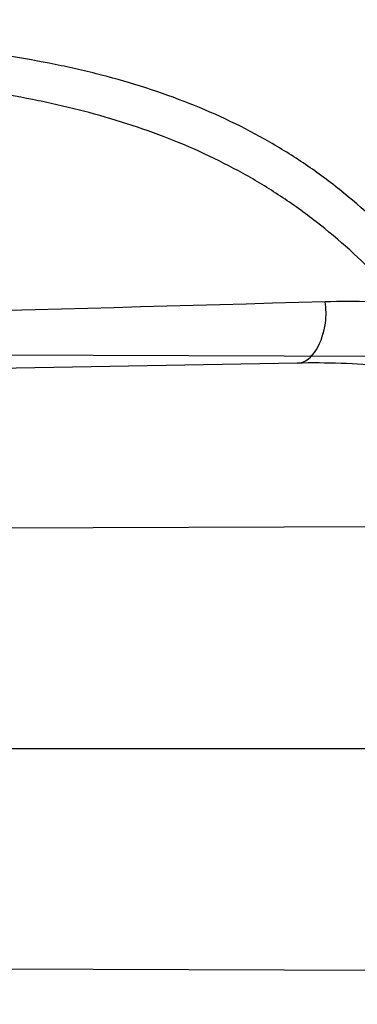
# Model space of a CAD drawing. Header units: millimetres. Extents: x 0 to 297, y 0 to 210.
# Tile 50 of 256: x 145.1691 to 145.1922, y 91.1368 to 91.2041. Entities that reach past the tile are written whole.
import ezdxf

# ---------------------------------------------------------------- set-up
doc = ezdxf.new("R2010")
doc.units = ezdxf.units.MM
doc.header["$LTSCALE"] = 16.335
doc.layers.get('0').update_dxf_attribs({"linetype": 'CONTINUOUS'})
for name, color, linetype in [('01_GLOBAL', 7, 'CONTINUOUS'), ('INTFCLR_1', 7, 'CONTINUOUS'), ('INTFCLR_144815', 7, 'CONTINUOUS')]:
    doc.layers.add(name, color=color, linetype=linetype)

msp = doc.modelspace()

# ---------------------------------------------------------------- linework, layer by layer
at = {"color": 7, "linetype": 'Continuous'}
msp.add_circle((145.8748034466, 92.1344639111), 2.66, dxfattribs=at)
at = {"color": 9, "linetype": 'Continuous'}
msp.add_arc((145.8748034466, 92.1344639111), 2.6259090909, 182.9674534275, 267.0325465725, dxfattribs=at)
at = {"layer": '01_GLOBAL', "color": 7, "linetype": 'Continuous'}
msp.add_circle((145.8748034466, 92.1344639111), 2.695, dxfattribs=at)
at = {"layer": 'INTFCLR_1', "color": 6, "linetype": 'Continuous'}
for p, q in [((145.1516554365, 91.1812487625), (145.2069335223, 91.1810558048)), ((145.2104119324, 91.1694927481), (145.1559196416, 91.1693025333)), ((145.1643311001, 91.1392045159), (145.2176335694, 91.1390184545))]:
    msp.add_line(p, q, dxfattribs=at)
at = {"layer": 'INTFCLR_1', "color": 9, "linetype": 'Continuous'}
for p, q in [((145.1880752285, 91.18063507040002), (144.8840466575, 91.17532823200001)), ((144.8526077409, 91.15426820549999), (145.2232446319, 91.15426820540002))]:
    msp.add_line(p, q, dxfattribs=at)
at = {"layer": 'INTFCLR_1', "color": 6, "linetype": 'Continuous'}
for radius in [0.4224162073, 0.4014439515]:
    msp.add_arc((144.8596077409, 91.07026820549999), radius, 270, 90.00000002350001, dxfattribs=at)
at = {"layer": 'INTFCLR_1', "color": 9, "linetype": 'Continuous'}
msp.add_arc((145.6357687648, 74.6793025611), 16.5115382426, 91.5470291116, 91.74752044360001, dxfattribs=at)
for points, knots in [([(145.235167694, 90.93964664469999), (145.2359987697, 90.94190808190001), (145.2376274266, 90.94647450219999), (145.2407305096, 90.9557351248), (145.2457654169, 90.9723575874), (145.2504341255, 90.9918676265), (145.2535169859, 91.00930456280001), (145.2548129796, 91.01820820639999), (145.2554818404, 91.0233579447), (145.2570256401, 91.03628652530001), (145.2586297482, 91.05837735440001), (145.2583725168, 91.0844406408), (145.2571603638, 91.1013307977), (145.2563978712, 91.1091297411), (145.2558364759, 91.114316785), (145.2541019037, 91.12831663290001), (145.2501634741, 91.1507342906), (145.2444881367, 91.1726209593), (145.2404287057, 91.1856112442), (145.2389019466, 91.1902577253), (145.2365792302, 91.1971022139), (145.2313391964, 91.2114116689), (145.2222901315, 91.2324134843), (145.211984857, 91.2522549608), (145.2048007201, 91.26446751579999), (145.2014430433, 91.2699038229), (145.1992124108, 91.27344744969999), (145.1931796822, 91.28276721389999), (145.1830706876, 91.2970707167), (145.1690288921, 91.3144833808), (145.1571354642, 91.32753546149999), (145.1488272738, 91.335878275), (145.1442335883, 91.34029544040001), (145.1378598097, 91.34625257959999), (145.1289384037, 91.35405272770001), (145.1192814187, 91.3616211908), (145.1131582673, 91.3659752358), (145.1101748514, 91.3679776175), (145.1077179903, 91.36955505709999), (145.1055301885, 91.37087160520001), (145.1036031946, 91.37188262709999), (145.1025200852, 91.37238560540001), (145.1016575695, 91.37269323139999), (145.1010609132, 91.3728325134), (145.1005598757, 91.3727568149), (145.1004622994, 91.3722852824), (145.1007027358, 91.3717640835), (145.1011202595, 91.3710418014), (145.1017948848, 91.3701326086), (145.1026939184, 91.3690240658), (145.1038249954, 91.36772389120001), (145.1051758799, 91.366231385), (145.106740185, 91.36454834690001), (145.1092045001, 91.36193938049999), (145.1127127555, 91.35827210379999), (145.1192604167, 91.3514013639), (145.126411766, 91.34369308), (145.1329263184, 91.3363257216), (145.1369531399, 91.33164093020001), (145.143428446, 91.32395035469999), (145.1533417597, 91.3114874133), (145.1663378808, 91.2933552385), (145.175744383, 91.2785527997), (145.1819029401, 91.2680164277), (145.1860815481, 91.2606058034), (145.1932904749, 91.24707920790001), (145.2029180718, 91.2266527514), (145.209559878, 91.2096225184), (145.212649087, 91.20079273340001)], [0, 0, 0, 0, 0.0103790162, 0.0208837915, 0.0420711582, 0.08518389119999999, 0.1071959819, 0.1183353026, 0.1239410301, 0.1295663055, 0.1744258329, 0.2192337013, 0.2417180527, 0.2473539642, 0.2529903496, 0.2641931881, 0.3081223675, 0.3509244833, 0.3614867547, 0.3667496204, 0.3719934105, 0.3926231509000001, 0.4323812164, 0.470412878, 0.488854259, 0.4934078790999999, 0.4979383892, 0.5068921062, 0.5412323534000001, 0.5733304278, 0.6031976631, 0.6172528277, 0.6240454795, 0.630650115, 0.6548352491, 0.6750685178, 0.6834752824, 0.6871962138, 0.6905460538, 0.6960524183, 0.6981915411, 0.6999110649, 0.7012078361, 0.7020914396, 0.7026255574, 0.7031007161, 0.7038824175, 0.7050749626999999, 0.7066970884, 0.7087489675, 0.7112252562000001, 0.7141187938, 0.7174211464, 0.7211233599, 0.729578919, 0.7392839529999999, 0.762009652, 0.7748693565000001, 0.7816473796, 0.7886214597, 0.8181786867, 0.8502212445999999, 0.8846823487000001, 0.8936821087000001, 0.9027944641, 0.9213301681, 0.9597016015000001, 1, 1, 1, 1]), ([(145.2192099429, 91.2001967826), (145.2160588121, 91.20898981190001), (145.2092828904, 91.22594927), (145.1994698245, 91.2462712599), (145.1921239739, 91.25972534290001), (145.1878648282, 91.2670981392), (145.1815839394, 91.27758652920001), (145.1719904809, 91.2923196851), (145.1587431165, 91.31035507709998), (145.14864185, 91.322744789), (145.1420434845, 91.3303895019), (145.1379380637, 91.33504834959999), (145.1312965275, 91.3423736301), (145.124001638, 91.3500407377), (145.1173362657, 91.3568547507), (145.1137384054, 91.36052124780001), (145.111259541, 91.3630701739), (145.109155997, 91.3652875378), (145.1075467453, 91.3669639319), (145.1039795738, 91.37126840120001), (145.1053256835, 91.37126820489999)], [0, 0, 0, 0, 0.1351411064, 0.2639657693, 0.3262515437, 0.3568857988, 0.3871506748, 0.5031238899, 0.6110823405, 0.7107727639, 0.7343091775, 0.7571888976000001, 0.8006105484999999, 0.8773801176, 0.9101731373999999, 0.9387430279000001, 0.9512497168, 0.9624026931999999, 0.9805243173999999, 1, 1, 1, 1]), ([(145.1053256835, 91.37126820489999), (145.1058354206, 91.3712681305), (145.1084302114, 91.3702416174), (145.1114097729, 91.368499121), (145.114679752, 91.3664418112), (145.1177098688, 91.36444481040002), (145.1239326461, 91.36010616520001), (145.1337472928, 91.3525686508), (145.1428234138, 91.3447978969), (145.1493077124, 91.338863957), (145.1539781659, 91.3344671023), (145.1624222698, 91.3261665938), (145.1745124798, 91.3131815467), (145.1887911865, 91.29585590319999), (145.1990766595, 91.2816176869), (145.2052148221, 91.27234000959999), (145.2074832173, 91.268814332), (145.2108964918, 91.26340759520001), (145.2181971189, 91.2512662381), (145.2286731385, 91.2315365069), (145.2378781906, 91.2106406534), (145.2432089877, 91.1964014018), (145.2455710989, 91.1895927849), (145.247123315, 91.1849719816), (145.2512489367, 91.17205836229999), (145.2570185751, 91.1502977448), (145.2610247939, 91.1279966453), (145.262788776, 91.1140712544), (145.2633595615, 91.10891295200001), (145.2641347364, 91.10115794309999), (145.2653671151, 91.0843629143), (145.2656287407, 91.0584419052), (145.2639975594, 91.0364740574), (145.2624282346, 91.0236195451), (145.2617481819, 91.01849828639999), (145.2604303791, 91.00964310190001), (145.2572949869, 90.99229775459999), (145.2525471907, 90.9728939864), (145.2474296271, 90.9563683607), (145.2442749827, 90.94715947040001), (145.2426192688, 90.9426185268), (145.2417743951, 90.94036969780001)], [0, 0, 0, 0, 0.0031306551, 0.0166311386, 0.0214593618, 0.0268204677, 0.03892666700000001, 0.0680356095, 0.1027865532, 0.1122690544, 0.1220182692, 0.1421808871, 0.1849821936, 0.2309157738, 0.2799873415, 0.2927705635, 0.2992370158, 0.3057352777, 0.3320402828, 0.3862318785, 0.4428084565, 0.4721382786, 0.4795908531, 0.487069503, 0.5020757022, 0.562848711, 0.6251729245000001, 0.641061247, 0.6490543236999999, 0.6570463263, 0.6889269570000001, 0.7524525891, 0.8160592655, 0.8240370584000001, 0.8319876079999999, 0.8477879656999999, 0.8790177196, 0.9402188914, 0.9703170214, 0.9852457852, 1, 1, 1, 1]), ([(145.2110378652, 91.1567553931), (145.2107132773, 91.157999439), (145.2101956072, 91.159855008), (145.2094428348, 91.1623047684), (145.2082779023, 91.1658685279), (145.2063434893, 91.1710027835), (145.2040088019, 91.1759101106), (145.2022864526, 91.1789905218), (145.201120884, 91.18094797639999), (145.1990158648, 91.18416021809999), (145.195682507, 91.1883400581), (145.1922143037, 91.1915765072), (145.1897525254, 91.1934523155), (145.1880758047, 91.1946273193), (145.1850309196, 91.1965043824), (145.1803315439, 91.19869479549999), (145.1758397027, 91.2000832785), (145.1727290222, 91.20081789), (145.1705755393, 91.20126718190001), (145.1666984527, 91.2019336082), (145.1609704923, 91.2025531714), (145.1551033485, 91.2028526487), (145.1508848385, 91.20294922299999), (145.1484082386, 91.2029779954), (145.1446183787, 91.2029976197), (145.1388781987, 91.20294459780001), (145.1311612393, 91.2027804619), (145.1259826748, 91.2026407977), (145.1233763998, 91.2025636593)], [0, 0, 0, 0, 0.0346278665, 0.051871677, 0.0690216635, 0.135606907, 0.1994957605, 0.215141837, 0.2306514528, 0.2608466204, 0.3185308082, 0.3741944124, 0.3880448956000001, 0.4018755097, 0.4293241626, 0.4842905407, 0.5409817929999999, 0.5556132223, 0.5703744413, 0.6002237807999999, 0.6615312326, 0.7254044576, 0.7584008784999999, 0.7751754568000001, 0.7921112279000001, 0.8604747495, 0.9297738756, 1, 1, 1, 1]), ([(145.212649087, 91.20079273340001), (145.2158606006, 91.1916133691), (145.2216925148, 91.17275051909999), (145.227244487, 91.14850505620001), (145.2299856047, 91.13231217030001), (145.2310878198, 91.1246731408), (145.2317778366, 91.1195330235), (145.2334659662, 91.1053734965), (145.2350886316, 91.0820240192), (145.2348602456, 91.05859168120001), (145.2340091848, 91.0442662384), (145.2336200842, 91.0390385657), (145.2329629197, 91.0312582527), (145.2311506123, 91.014691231), (145.226931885, 90.9897129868), (145.2217743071, 90.96897061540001), (145.21827327, 90.95706637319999), (145.2168531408, 90.95239822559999), (145.2142959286, 90.94439071), (145.2088936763, 90.92893413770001), (145.2002622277, 90.9078650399), (145.191382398, 90.889773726), (145.1856550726, 90.87921407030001), (145.1835773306, 90.87548959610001), (145.1804900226, 90.8700559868), (145.1738400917, 90.85885693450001), (145.1632874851, 90.84274118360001), (145.150351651, 90.825149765), (145.1410235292, 90.8136739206), (145.1356460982, 90.8073751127), (145.133618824, 90.8050242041), (145.1301975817, 90.8011139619), (145.1238773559, 90.79407797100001), (145.116999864, 90.78674904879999), (145.1107938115, 90.7802602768), (145.1070749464, 90.7763568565), (145.1041227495, 90.77316960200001), (145.102218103, 90.77096320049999), (145.1011689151, 90.7695684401), (145.1007337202, 90.76882832), (145.1004699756, 90.7682973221), (145.1005812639, 90.76760633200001), (145.1020539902, 90.7679067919), (145.1036740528, 90.7686832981), (145.1066075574, 90.7702692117), (145.1094057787, 90.7720516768), (145.1117034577, 90.7735828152), (145.1131778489, 90.7745966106), (145.1156556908, 90.7763307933), (145.1196186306, 90.7792322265), (145.1251563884, 90.7835370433), (145.1334349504, 90.7903494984), (145.1408444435, 90.7969946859), (145.1473278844, 90.8032123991), (145.1519747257, 90.8077983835), (145.1603493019, 90.8164330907), (145.1722854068, 90.829897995), (145.1863008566, 90.84780070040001), (145.1963364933, 90.86246668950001), (145.2023017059, 90.87200498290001), (145.2045040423, 90.8756288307), (145.2078179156, 90.8811890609), (145.2148947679, 90.89367373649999), (145.2249952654, 90.9139386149), (145.2319439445, 90.9308745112), (145.2351676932, 90.9396466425)], [0, 0, 0, 0, 0.0419354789, 0.08505031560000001, 0.1071497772, 0.1127379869, 0.1183317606, 0.1295131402, 0.1742263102, 0.2191466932, 0.230445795, 0.2361065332, 0.241751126, 0.2641147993, 0.3079545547, 0.3508736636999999, 0.3561840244, 0.3614616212, 0.3719139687, 0.3924297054, 0.4320526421, 0.4700131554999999, 0.4792642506, 0.483852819, 0.4884035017, 0.5062126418, 0.5400088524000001, 0.5714206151, 0.6003317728, 0.6037560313, 0.6071340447, 0.6137178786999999, 0.6261602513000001, 0.6479155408, 0.6570536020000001, 0.6648783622, 0.6711643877, 0.6757843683, 0.6774462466, 0.6786751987, 0.6794900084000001, 0.6799813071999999, 0.6813020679, 0.6842478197, 0.6888651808, 0.6950795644, 0.6987591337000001, 0.70073729, 0.7027989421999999, 0.7117993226, 0.7219139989, 0.7330405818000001, 0.7580265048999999, 0.7648041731, 0.7717766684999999, 0.7861782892, 0.816667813, 0.8493175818, 0.8841610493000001, 0.8932352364, 0.8978283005, 0.9024468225, 0.9211469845, 0.9596997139, 1, 1, 1, 1]), ([(145.209127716, 91.1561916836), (145.2088054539, 91.15737728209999), (145.2082915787, 91.1591453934), (145.2075456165, 91.1614790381), (145.2063914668, 91.1648772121), (145.2044765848, 91.16977492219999), (145.2021751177, 91.1744509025), (145.2004808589, 91.17738681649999), (145.1993330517, 91.17925549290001), (145.1972592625, 91.1823259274), (145.1939810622, 91.18632327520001), (145.1905859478, 91.1894170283), (145.1881783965, 91.19121434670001), (145.1865366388, 91.1923434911), (145.1835551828, 91.1941501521), (145.1789624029, 91.1962656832), (145.1745789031, 91.1976197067), (145.1715428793, 91.1983422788), (145.1694416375, 91.19878771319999), (145.1656596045, 91.1994517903), (145.1600743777, 91.2000905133), (145.1543529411, 91.200426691), (145.1502395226, 91.2005575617), (145.1478249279, 91.2006081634), (145.1441300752, 91.20066224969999), (145.1385330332, 91.2006674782), (145.1310068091, 91.2005899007), (145.1259556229, 91.2005103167), (145.1234130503, 91.200465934)], [0, 0, 0, 0, 0.0341067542, 0.0511005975, 0.068008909, 0.1337310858, 0.1969343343, 0.2124407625, 0.2278215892, 0.257805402, 0.3152480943, 0.3708921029, 0.3847695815, 0.3986396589, 0.4261925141, 0.481455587, 0.5385040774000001, 0.553232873, 0.5680896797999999, 0.5981246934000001, 0.6597952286, 0.7240152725, 0.7571801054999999, 0.774039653, 0.7910593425, 0.8597607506, 0.9294066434, 1, 1, 1, 1]), ([(145.1053256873, 90.7692681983), (145.1051880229, 90.769268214), (145.1048509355, 90.76933467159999), (145.1048682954, 90.769940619), (145.1052289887, 90.77056403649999), (145.1058526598, 90.7714906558), (145.1068032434, 90.77264391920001), (145.1086356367, 90.7747211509), (145.110803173, 90.77699248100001), (145.113215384, 90.7794781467), (145.1159839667, 90.7823058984), (145.1217014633, 90.7881297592), (145.1287122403, 90.7954132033), (145.1351564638, 90.80240928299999), (145.1386445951, 90.8062976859), (145.1407113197, 90.80863540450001), (145.1461908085, 90.8148961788), (145.1556953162, 90.8263034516), (145.1688811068, 90.84380018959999), (145.1796415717, 90.85983729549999), (145.1864241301, 90.8709859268), (145.1895721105, 90.87639380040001), (145.1916900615, 90.880099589), (145.1975256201, 90.89060172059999), (145.2065751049, 90.908597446), (145.2153782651, 90.92957264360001), (145.2208882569, 90.944962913), (145.2234958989, 90.95293463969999), (145.2249438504, 90.95758139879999), (145.2285119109, 90.9694259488), (145.2337695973, 90.990067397), (145.2380725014, 91.0149380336), (145.2399207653, 91.03143377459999), (145.2405908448, 91.039179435), (145.2409875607, 91.0443834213), (145.241855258, 91.0586434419), (145.2420882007, 91.0819727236), (145.2404334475, 91.1052173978), (145.2387124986, 91.1193107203), (145.238008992, 91.12442738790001), (145.2368850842, 91.1320325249), (145.2340893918, 91.1481566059), (145.2284266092, 91.1722973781), (145.222482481, 91.1910649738), (145.2192099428, 91.2001967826)], [0, 0, 0, 0, 0.0008731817, 0.001718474, 0.0032338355, 0.0055641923, 0.008732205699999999, 0.0127298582, 0.0231213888, 0.0286463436, 0.0346993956, 0.04822263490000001, 0.0804125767, 0.0988155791, 0.1085508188, 0.1135449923, 0.1186070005, 0.1613231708, 0.2076862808, 0.2575123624, 0.2837454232, 0.2904461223, 0.2972015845, 0.3108183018, 0.3666504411, 0.4248609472, 0.4549769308, 0.4703146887, 0.4780576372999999, 0.4858477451, 0.5487776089, 0.6130123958, 0.6457680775, 0.6540347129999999, 0.6623246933, 0.6788711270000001, 0.74464742, 0.8101273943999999, 0.8265053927, 0.8346996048, 0.8428861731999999, 0.8752668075, 0.9384714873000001, 1, 1, 1, 1]), ([(145.1880752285, 91.18063507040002), (145.1891917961, 91.1806545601), (145.1901202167, 91.1828396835), (145.1900603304, 91.18434323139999), (145.1899989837, 91.1848226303)], [0, 0, 0, 0, 0.6979410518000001, 1, 1, 1, 1]), ([(145.2262257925, 91.1549708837), (145.2259386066, 91.15620545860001), (145.2252794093, 91.1586310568), (145.2242508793, 91.1615862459), (145.2233119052, 91.1638702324), (145.2223155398, 91.16606205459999), (145.2209505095, 91.1686589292), (145.2194059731, 91.1710908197), (145.2180794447, 91.17289712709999), (145.2160836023, 91.1753641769), (145.2138302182, 91.17756228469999), (145.2113612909, 91.17939001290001), (145.2097132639, 91.18047812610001), (145.2067276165, 91.1821251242), (145.2035056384, 91.18329200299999), (145.2006630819, 91.1839681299), (145.1987069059, 91.18434786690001), (145.1951591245, 91.184808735), (145.1920721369, 91.18487955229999), (145.1899989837, 91.1848226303)], [0, 0, 0, 0, 0.0736783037, 0.1459642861, 0.18172594, 0.2171910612, 0.2858878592, 0.3520712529, 0.3844359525, 0.4161009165, 0.5365327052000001, 0.5657771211, 0.5946184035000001, 0.6512644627, 0.7636610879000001, 0.7922337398, 0.8211066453, 0.8794481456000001, 1, 1, 1, 1]), ([(145.2232446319, 91.15426820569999), (145.2229590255, 91.15535424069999), (145.2223062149, 91.157489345), (145.2212944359, 91.1600818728), (145.2203751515, 91.16208603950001), (145.2193969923, 91.16401534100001), (145.2180584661, 91.1663023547), (145.2165527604, 91.1684369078), (145.2152622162, 91.1700226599), (145.2133050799, 91.17221047), (145.2111104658, 91.1741440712), (145.2087304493, 91.1757451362), (145.2071293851, 91.1767097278), (145.2042227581, 91.17817436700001), (145.2011135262, 91.17920753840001), (145.1983731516, 91.1798176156), (145.1964821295, 91.18016067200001), (145.1930558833, 91.18058935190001), (145.1900775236, 91.18067002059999), (145.1880752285, 91.18063507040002)], [0, 0, 0, 0, 0.0701429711, 0.1392985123, 0.1736599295, 0.2078369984, 0.2743812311, 0.3389829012, 0.370778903, 0.4020358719, 0.5223382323, 0.5518983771, 0.5811774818, 0.6390375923, 0.7549036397, 0.7844765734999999, 0.8144030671, 0.8749126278, 1, 1, 1, 1])]:
    msp.add_open_spline(points, degree=3, knots=knots, dxfattribs=at)
at = {"layer": 'INTFCLR_1', "color": 6, "linetype": 'Continuous'}
for points, knots in [([(145.1350652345, 91.37126820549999), (145.1342109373, 91.37126820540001), (145.1357546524, 91.3683275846), (145.1370803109, 91.3667054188), (145.1392467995, 91.36385886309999), (145.1419201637, 91.3606392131), (145.145337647, 91.3565301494), (145.149332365, 91.3517583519), (145.1536170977, 91.34656836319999), (145.1578478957, 91.34135293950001), (145.1617862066, 91.3363852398), (145.1654017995, 91.331722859), (145.1686896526, 91.3273862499), (145.1716611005, 91.3233823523), (145.1743369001, 91.31970203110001), (145.176743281, 91.3163294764), (145.1789048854, 91.31324522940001), (145.1808385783, 91.31044103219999), (145.1825660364, 91.30789847), (145.1841084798, 91.3055965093), (145.185490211, 91.3035084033), (145.1867189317, 91.3016307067), (145.1878098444, 91.2999462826), (145.1887779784, 91.29843766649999), (145.1896459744, 91.2970737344), (145.1906214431, 91.2955292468), (145.191753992, 91.2937193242), (145.1928766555, 91.2919021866), (145.1938510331, 91.29030917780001), (145.1946912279, 91.28892487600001), (145.1956155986, 91.28738878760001), (145.1966371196, 91.28567497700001), (145.1977643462, 91.2837631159), (145.1990081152, 91.2816272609), (145.2003754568, 91.2792470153), (145.201880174, 91.2765873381), (145.2035347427, 91.2736120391), (145.2053542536, 91.2702751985), (145.2073580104, 91.2665186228), (145.2095596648, 91.2622861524), (145.2119715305, 91.25751282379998), (145.214608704, 91.2521191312), (145.2174929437, 91.2459939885), (145.220642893, 91.2390035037), (145.2240752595, 91.2309767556), (145.227802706, 91.2217082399), (145.2318351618, 91.21090431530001), (145.2361179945, 91.19831684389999), (145.2403681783, 91.18429274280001), (145.2442872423, 91.16942297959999), (145.2476657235, 91.15438159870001), (145.2504753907, 91.1392991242), (145.2527156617, 91.12423526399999), (145.2543982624, 91.1091876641), (145.2555287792, 91.0941918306), (145.256117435, 91.079233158), (145.2561708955, 91.0643352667), (145.2556951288, 91.0494844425), (145.2546936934, 91.0346826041), (145.2531693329, 91.01994161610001), (145.2511191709, 91.00523180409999), (145.2485428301, 90.9905728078), (145.2454275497, 90.9759328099), (145.2417708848, 90.9613303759), (145.2376203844, 90.94696810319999), (145.2332204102, 90.9335438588), (145.2288852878, 90.92162630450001), (145.2248596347, 90.9114479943), (145.2211587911, 90.90270194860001), (145.2177663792, 90.89512937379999), (145.2146668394, 90.8885329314), (145.2118379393, 90.8827508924), (145.2092594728, 90.87766290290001), (145.2069119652, 90.8731710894), (145.2047820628, 90.869201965), (145.2028538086, 90.86569136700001), (145.2011073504, 90.8625761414), (145.1995253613, 90.8598041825), (145.1980916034, 90.85733143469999), (145.1967959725, 90.8551286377), (145.1956290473, 90.85316932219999), (145.1945782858, 90.85142412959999), (145.1936278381, 90.84986076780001), (145.1927650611, 90.8484539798), (145.1919665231, 90.8471621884), (145.1911689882, 90.845881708), (145.1903111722, 90.84451464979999), (145.1893416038, 90.842982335), (145.1882509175, 90.8412749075), (145.1870226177, 90.8393719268), (145.1856376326, 90.83725116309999), (145.1840803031, 90.8348962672), (145.1823329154, 90.83229124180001), (145.1803729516, 90.82941478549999), (145.1781781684, 90.82624664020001), (145.1757236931, 90.82276863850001), (145.1729902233, 90.8189712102), (145.1699514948, 90.8148382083), (145.1665806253, 90.81035527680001), (145.1628687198, 90.8055344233), (145.1588145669, 90.8003903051), (145.1544498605, 90.7949847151), (145.149996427, 90.78957611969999), (145.1458273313, 90.78459071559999), (145.1422457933, 90.7802896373), (145.1394492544, 90.7769290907), (145.1371773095, 90.773959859), (145.1358081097, 90.7722873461), (145.134193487, 90.7692682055), (145.1350652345, 90.7692682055)], [0, 0, 0, 0, 0.0038604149, 0.007501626, 0.0124785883, 0.0188917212, 0.0268498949, 0.0364677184, 0.0470694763, 0.05724446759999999, 0.0668187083, 0.0757144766, 0.08390537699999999, 0.0914099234, 0.09824517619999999, 0.1044667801, 0.1101313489, 0.1152642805, 0.1198589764, 0.1240215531, 0.1277856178, 0.1311734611, 0.1341617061, 0.1368541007, 0.1392736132, 0.1414672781, 0.1451087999, 0.148921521, 0.1511192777, 0.1535471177, 0.1562389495, 0.1592204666, 0.1625628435, 0.1662680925, 0.1703891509, 0.1749670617, 0.1800766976, 0.185772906, 0.1921414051, 0.1993155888, 0.2073311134, 0.2163077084, 0.2264451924, 0.2379233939, 0.2509534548, 0.2658909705, 0.2830621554, 0.3030578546, 0.3259639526, 0.3492662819, 0.3725305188, 0.395610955, 0.4185782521, 0.4413347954, 0.4640172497, 0.4865192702, 0.5089682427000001, 0.5313242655, 0.5536477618, 0.5759939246, 0.5982772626, 0.6207472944, 0.6432362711, 0.6658996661, 0.6887559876, 0.7107777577, 0.7297237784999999, 0.7460531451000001, 0.7602331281, 0.7726347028, 0.7835467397, 0.7931663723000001, 0.8017211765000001, 0.8093215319, 0.8160683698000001, 0.8220757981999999, 0.8274205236, 0.83220661, 0.8364980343, 0.8403367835, 0.8437547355, 0.8468031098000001, 0.8495420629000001, 0.8520223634, 0.8542604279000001, 0.8564046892, 0.8588391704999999, 0.8615533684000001, 0.8645986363, 0.8679945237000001, 0.8717882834, 0.8760445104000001, 0.8807522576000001, 0.8859628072, 0.8917731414, 0.8981681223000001, 0.9051985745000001, 0.9129160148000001, 0.9213486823, 0.930543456, 0.9404096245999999, 0.9509435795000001, 0.9619432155, 0.9720502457, 0.9803711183, 0.9870628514, 0.9922716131, 0.9960607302, 1, 1, 1, 1]), ([(145.1350652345, 90.7692682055), (145.1360387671, 90.7692682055), (145.1377271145, 90.77040596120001), (145.1403228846, 90.77196865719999), (145.1432989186, 90.7741311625), (145.1469787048, 90.7769487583), (145.1513602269, 90.78054609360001), (145.156189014, 90.78473927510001), (145.1610884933, 90.78922212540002), (145.16571304, 90.7936532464), (145.1699506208, 90.7978753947), (145.1738079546, 90.80185999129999), (145.1773032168, 90.80558700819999), (145.1804624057, 90.8090520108), (145.1833068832, 90.8122538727), (145.1858602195, 90.8151948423), (145.1881553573, 90.8178946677), (145.1902110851, 90.8203591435), (145.1920499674, 90.8226010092), (145.1936917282, 90.8246337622), (145.195161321, 90.8264787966), (145.1964960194, 90.82817546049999), (145.197810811, 90.82986574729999), (145.1992115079, 90.83168840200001), (145.2006985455, 90.83364987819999), (145.2021699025, 90.8356183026), (145.203615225, 90.83757754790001), (145.2051191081, 90.8396441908), (145.2067839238, 90.8419664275), (145.2086446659, 90.8446056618), (145.2107239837, 90.8476123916), (145.2130437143, 90.8510414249), (145.2156231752, 90.85494957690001), (145.2184823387, 90.85940686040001), (145.2216518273, 90.8645112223), (145.2251614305, 90.87037537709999), (145.229038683, 90.8771369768), (145.2333125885, 90.884978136), (145.2380078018, 90.89411228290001), (145.2431555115, 90.9048590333), (145.2486552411, 90.91737134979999), (145.2541538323, 90.9312561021), (145.2592951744, 90.9458952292), (145.2638614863, 90.9607341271), (145.2678132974, 90.9756278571), (145.2711637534, 90.9905604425), (145.2739112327, 91.005452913), (145.2760779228, 91.0203457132), (145.2776685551, 91.03517539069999), (145.2786982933, 91.0499655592), (145.2791763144, 91.06470155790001), (145.2791102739, 91.0793859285), (145.2785051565, 91.09402740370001), (145.2773642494, 91.1086166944), (145.2756872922, 91.1231600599), (145.2734729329, 91.13765537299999), (145.2707211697, 91.1520804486), (145.2674209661, 91.16646759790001), (145.2635667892, 91.1807987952), (145.259139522, 91.19509062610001), (145.254151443, 91.2092704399), (145.2488018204, 91.2228033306), (145.2434345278, 91.23506080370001), (145.238408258, 91.245610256), (145.2338248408, 91.2545835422), (145.2296571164, 91.2622860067), (145.2258775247, 91.26893157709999), (145.2224553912, 91.2746994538), (145.2193628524, 91.2797261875), (145.216567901, 91.28412676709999), (145.2140471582, 91.2879848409), (145.2117761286, 91.29137679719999), (145.209737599, 91.2943566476), (145.2079066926, 91.2969818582), (145.20627007, 91.2992895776), (145.2048016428, 91.30132990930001), (145.203482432, 91.3031390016), (145.202221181, 91.30484800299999), (145.2009100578, 91.3066043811), (145.1994654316, 91.308515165), (145.1979774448, 91.3104559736), (145.1964846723, 91.3123763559), (145.1949729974, 91.31429626), (145.1933137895, 91.31637424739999), (145.1914604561, 91.3186591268), (145.1893845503, 91.3211745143), (145.1870661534, 91.32393108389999), (145.1844777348, 91.3269433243), (145.1815962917, 91.3302189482), (145.1783918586, 91.3337676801), (145.174841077, 91.3375879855), (145.1709238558, 91.34167041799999), (145.1666153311, 91.3459993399), (145.1619164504, 91.3505367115), (145.1569054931, 91.35515789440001), (145.1519289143, 91.3595100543), (145.1473729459, 91.36327579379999), (145.1435388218, 91.36622737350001), (145.1404516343, 91.3684830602), (145.1377826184, 91.3700958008), (145.1360568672, 91.37126820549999), (145.1350652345, 91.37126820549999)], [0, 0, 0, 0, 0.0042187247, 0.0081401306, 0.0133978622, 0.0200459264, 0.0282638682, 0.0379443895, 0.0477615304, 0.05703690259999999, 0.0656973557, 0.0736821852, 0.0810680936, 0.0878383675, 0.0940009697, 0.0996271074, 0.1047154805, 0.1093563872, 0.1135342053, 0.1172803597, 0.1206792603, 0.1237557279, 0.1266349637, 0.1299589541, 0.1337168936, 0.1373013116, 0.1406085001, 0.1442672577, 0.148377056, 0.1529904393, 0.1582606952, 0.164218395, 0.1709303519, 0.1785521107, 0.1871652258, 0.1969659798, 0.2081658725, 0.2209392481, 0.2356613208, 0.2526660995, 0.2725685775, 0.2948769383, 0.3173640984, 0.3397873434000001, 0.3621386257, 0.3841211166, 0.4060891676, 0.4277469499, 0.4493218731, 0.470705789, 0.4919793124, 0.5131981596, 0.5343255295, 0.5554668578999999, 0.5765984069, 0.5977513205, 0.6189954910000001, 0.6402209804, 0.6617015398, 0.6832900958, 0.7050415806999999, 0.7268239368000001, 0.7463339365, 0.7630160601, 0.7774553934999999, 0.7899931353, 0.8009638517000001, 0.8105830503, 0.8190545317, 0.8265380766, 0.8331730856, 0.8390248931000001, 0.8442268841, 0.8488182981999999, 0.8528943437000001, 0.8564866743, 0.8597116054, 0.8625968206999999, 0.8656908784, 0.8692094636, 0.8729771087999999, 0.8762884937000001, 0.879749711, 0.8835661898, 0.8878115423, 0.8924986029, 0.8976989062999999, 0.9034198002, 0.9097088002, 0.9166034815, 0.9241390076, 0.9323094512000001, 0.9411199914, 0.9506041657, 0.9606137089, 0.9706541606, 0.9792553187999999, 0.9862062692, 0.9916647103, 0.9957028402, 1, 1, 1, 1])]:
    msp.add_open_spline(points, degree=3, knots=knots, dxfattribs=at)
at = {"layer": 'INTFCLR_144815', "color": 6, "linetype": 'Continuous'}
for radius in [0.4466793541, 0.4256665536]:
    msp.add_circle((144.8596077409, 91.07026820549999), radius, dxfattribs=at)
for radius, start, end in [(0.6157754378, 313.9937911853, 154.5150993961), (0.5947754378, 312.9543589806, 154.5144414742), (0.5751005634, 282.2440355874, 71.2863570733), (0.4627266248, 45.0000000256, 314.9999999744), (0.4618985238, 44.999999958, 315.000000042), (0.461229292, 44.99999997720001, 315.0000000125), (0.4537777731, 308.490992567, 51.50900743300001), (0.4480128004, 313.9992414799, 46.00075850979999)]:
    msp.add_arc((144.8596077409, 91.07026820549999), radius, start, end, dxfattribs=at)
at = {"layer": 'INTFCLR_144815', "color": 9, "linetype": 'Continuous'}
for centre, radius, start, end in [((144.8596077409, 91.07026820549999), 0.5712784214, 292.4997540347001, 54.0964566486), ((144.8596102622, 91.0702693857), 0.5153523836, 292.4997540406, 54.09645665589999), ((144.859607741, 91.07026820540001), 0.4617768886, 314.0862202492, 45.9137797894), ((144.8596077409, 91.07026820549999), 0.450734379, 313.8592910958, 46.1407088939), ((144.8596077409, 91.07026820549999), 0.4477854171, 314.0319604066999, 45.9680396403)]:
    msp.add_arc(centre, radius, start, end, dxfattribs=at)
at = {"layer": 'INTFCLR_144815', "color": 6, "linetype": 'Continuous'}
for points, knots in [([(145.2825648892, 91.07026820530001), (145.2825648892, 91.0724680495), (145.282532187, 91.07686829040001), (145.2823850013, 91.08346837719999), (145.2821395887, 91.0900684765), (145.2817957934, 91.0966686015), (145.2813534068, 91.10326862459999), (145.2808121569, 91.1098685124), (145.280171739, 91.116467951), (145.2794317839, 91.12306678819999), (145.2785919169, 91.12966449), (145.2776516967, 91.1362607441), (145.2766107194, 91.1428547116), (145.2754685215, 91.1494457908), (145.2742247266, 91.1560327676), (145.2728788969, 91.162614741), (145.2714307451, 91.1691900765), (145.2698799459, 91.1757574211), (145.2682264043, 91.1823145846), (145.2664700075, 91.1888596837), (145.2646109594, 91.1953899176), (145.2626494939, 91.2019027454), (145.260586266, 91.2083946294), (145.2584220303, 91.21486222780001), (145.2561580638, 91.22130118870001), (145.2537958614, 91.2277072), (145.2513375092, 91.2340750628), (145.2487855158, 91.24039929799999), (145.2461430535, 91.2466736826), (145.243413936, 91.25289146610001), (145.2406027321, 91.2590452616), (145.2377148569, 91.2651270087), (145.2347566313, 91.2711280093), (145.2317353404, 91.277038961), (145.2286592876, 91.2828499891), (145.2255378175, 91.28855072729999), (145.2223813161, 91.2941304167), (145.2192011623, 91.29957806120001), (145.2160096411, 91.30488260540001), (145.2128197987, 91.31003316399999), (145.2096452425, 91.3150192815), (145.2064998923, 91.319831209), (145.2033976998, 91.32446017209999), (145.2003523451, 91.3288986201), (145.1973769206, 91.33314045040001), (145.1944836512, 91.33718115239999), (145.1916836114, 91.34101794), (145.1889866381, 91.34464961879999), (145.1864013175, 91.3480763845), (145.1839350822, 91.3512995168), (145.1815937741, 91.35432180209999), (145.1793814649, 91.357147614), (145.1773002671, 91.35978303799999), (145.1753509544, 91.3622350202), (145.1735333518, 91.364510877), (145.1718468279, 91.36661771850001), (145.1702903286, 91.3685624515), (145.168862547, 91.3703516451), (145.1675620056, 91.371991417), (145.1663872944, 91.37348740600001), (145.1653367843, 91.374844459), (145.1644092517, 91.3760681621), (145.1636017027, 91.3771604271), (145.1629160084, 91.3781335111), (145.1623391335, 91.3789669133), (145.1618093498, 91.3798980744), (145.161227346, 91.38056444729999), (145.1612445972, 91.38176247), (145.1615550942, 91.38176808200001)], [0, 0, 0, 0, 0.0193188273, 0.0386418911, 0.05797372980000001, 0.0773181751, 0.0966800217, 0.1160624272, 0.1354702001, 0.1549057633, 0.1743738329, 0.1938759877, 0.2134167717, 0.2329964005, 0.2526187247, 0.2722829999, 0.2919923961, 0.3117443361, 0.3315407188, 0.3513772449, 0.37125414, 0.391164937, 0.4111075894, 0.4310729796, 0.4510561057, 0.4710451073, 0.4910305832, 0.5109984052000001, 0.5309330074, 0.5508166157, 0.5706284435, 0.590344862, 0.6099392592, 0.6293819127, 0.6486401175, 0.6676780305, 0.6864570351, 0.7049360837, 0.7230721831, 0.7408210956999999, 0.7581383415, 0.7749801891, 0.7913047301, 0.8070730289, 0.822250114, 0.8368060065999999, 0.8507161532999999, 0.8639624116, 0.8765312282, 0.8884132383, 0.8996029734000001, 0.9101049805, 0.9199296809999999, 0.9290934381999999, 0.9376135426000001, 0.9455077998, 0.9527934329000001, 0.9594885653, 0.9656100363, 0.9711731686, 0.9761922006, 0.9806816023, 0.9846553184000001, 0.9881278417, 0.9911127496, 0.9936230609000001, 0.9972727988, 1, 1, 1, 1]), ([(145.1715348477, 90.75876832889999), (145.1712150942, 90.75877420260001), (145.1712119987, 90.7600066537), (145.1717859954, 90.7606973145), (145.1723169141, 90.76165810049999), (145.1728921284, 90.7625179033), (145.1735763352, 90.7635211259), (145.1743814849, 90.7646468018), (145.17530592, 90.76590735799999), (145.1763525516, 90.7673048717), (145.1775225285, 90.7688449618), (145.1788179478, 90.77053327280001), (145.1802417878, 90.7723776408), (145.1817966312, 90.7743857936), (145.1834827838, 90.77656326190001), (145.1852973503, 90.77891214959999), (145.1872357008, 90.7814329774), (145.189295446, 90.7841297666), (145.1914790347, 90.78701356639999), (145.1937896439, 90.79009740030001), (145.1962240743, 90.79338687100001), (145.1987743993, 90.7968818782), (145.2014309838, 90.8005803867), (145.2041860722, 90.8044833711), (145.2070298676, 90.8085892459), (145.2099514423, 90.81289490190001), (145.2129388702, 90.817395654), (145.215979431, 90.8220852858), (145.2190598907, 90.8269562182), (145.2221667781, 90.8319996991), (145.2252866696, 90.83720604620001), (145.2284064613, 90.84256492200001), (145.2315136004, 90.8480656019), (145.2345962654, 90.8536972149), (145.2376434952, 90.8594489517), (145.2406452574, 90.8653102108), (145.2435925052, 90.8712707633), (145.2464771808, 90.87732085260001), (145.2492921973, 90.8834512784), (145.2520314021, 90.8896534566), (145.2546894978, 90.8959194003), (145.2572619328, 90.9022416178), (145.2597453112, 90.9086143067), (145.2621317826, 90.9150187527), (145.2644188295, 90.921447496), (145.2666074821, 90.927902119), (145.2687002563, 90.9343905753), (145.2706975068, 90.94091510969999), (145.2725965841, 90.9474676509), (145.2743963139, 90.9540444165), (145.2760946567, 90.9606370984), (145.2776905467, 90.96723941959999), (145.2791843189, 90.97385019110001), (145.2805765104, 90.98046922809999), (145.2818676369, 90.98709652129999), (145.2830580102, 90.9937313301), (145.2841477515, 91.0003718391), (145.2851369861, 91.0070158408), (145.2860260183, 91.01366199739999), (145.2868152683, 91.0203099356), (145.2875051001, 91.02695916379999), (145.2880958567, 91.0336093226), (145.2885878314, 91.04025993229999), (145.2889813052, 91.0469109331), (145.289276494, 91.0535620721), (145.2894735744, 91.06021341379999), (145.2895726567, 91.0668647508), (145.2895738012, 91.0735161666), (145.2894770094, 91.0801674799), (145.2892822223, 91.0868188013), (145.2889893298, 91.09346994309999), (145.2885981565, 91.1001209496), (145.2881084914, 91.1067715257), (145.2875200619, 91.1134215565), (145.2868325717, 91.1200706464), (145.2860456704, 91.126718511), (145.2851589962, 91.13336461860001), (145.2841721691, 91.14000833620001), (145.2830848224, 91.14664879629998), (145.2818965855, 91.15328508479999), (145.2806070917, 91.15991620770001), (145.2792161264, 91.166540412), (145.2777236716, 91.17315528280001), (145.27612979, 91.1797584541), (145.2744344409, 91.18634824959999), (145.2726374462, 91.1929236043), (145.2707388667, 91.19948263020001), (145.2687392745, 91.2060219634), (145.2666397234, 91.21253728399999), (145.2644415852, 91.2190240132), (145.2621464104, 91.2254777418), (145.2597562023, 91.23189351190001), (145.2572735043, 91.2382657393), (145.2547014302, 91.2445882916), (145.2520437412, 91.25085444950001), (145.2493049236, 91.25705687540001), (145.2464902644, 91.26318759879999), (145.2436059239, 91.26923801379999), (145.240658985, 91.2751989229), (145.2376574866, 91.2810606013), (145.2346104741, 91.28681281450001), (145.231527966, 91.2924449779), (145.2284209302, 91.2979462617), (145.2253011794, 91.30330580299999), (145.2221812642, 91.3085128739), (145.2190742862, 91.31355713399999), (145.2159936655, 91.3184289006), (145.2129528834, 91.323119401), (145.209965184, 91.3276210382), (145.207043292, 91.331927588), (145.2041991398, 91.3360343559), (145.2014436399, 91.33993825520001), (145.1987864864, 91.3436378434), (145.1962360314, 91.34713327), (145.1937992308, 91.35042615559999), (145.1914816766, 91.3535193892), (145.1892876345, 91.3564169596), (145.1872201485, 91.3591237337), (145.1852811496, 91.36164526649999), (145.1834716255, 91.3639875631), (145.1817917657, 91.36615689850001), (145.1802410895, 91.36815967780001), (145.1788186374, 91.3700022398), (145.1775230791, 91.3716907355), (145.1763528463, 91.3732311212), (145.1753062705, 91.37462867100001), (145.1743814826, 91.3758893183), (145.1735770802, 91.3770151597), (145.1728902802, 91.378018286), (145.1723225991, 91.3788786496), (145.1718630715, 91.3796692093), (145.171402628, 91.38041122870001), (145.1710534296, 91.38175923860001), (145.1715348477, 91.38176808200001)], [0, 0, 0, 0, 0.0014103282, 0.0032894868, 0.0045784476, 0.006109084, 0.0078878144, 0.009921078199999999, 0.0122159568, 0.0147800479, 0.0176210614, 0.0207450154, 0.0241645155, 0.0278962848, 0.0319450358, 0.0363094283, 0.0409856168, 0.0459681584, 0.0512740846, 0.0569372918, 0.0629614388, 0.06932079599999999, 0.0760170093, 0.0830428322, 0.09038864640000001, 0.09804223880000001, 0.1059886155, 0.1142106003, 0.1226891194, 0.1314036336, 0.1403327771, 0.1494548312, 0.1587482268, 0.1681920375, 0.1777662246, 0.1874518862, 0.1972313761, 0.2070885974, 0.2170088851, 0.2269790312, 0.2369874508, 0.247023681, 0.2570780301, 0.2671479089, 0.2771627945, 0.2871678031, 0.297203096, 0.3072268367, 0.3172573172, 0.3272873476, 0.3372951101, 0.3472786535, 0.3572404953, 0.3671820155, 0.3771057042, 0.38701475, 0.3969071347, 0.4067804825, 0.4166362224, 0.4264761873, 0.4363022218, 0.4461151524, 0.4559173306, 0.4657100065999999, 0.4754958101, 0.4852761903, 0.4950537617, 0.5048299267, 0.514607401, 0.5243876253, 0.5341732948, 0.5439658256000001, 0.5537677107, 0.5635801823, 0.5734055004, 0.5832449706, 0.5931003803, 0.6029729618, 0.6128636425, 0.6227732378, 0.6327028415, 0.6426530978, 0.6526214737, 0.6626060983, 0.6726078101, 0.6826271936, 0.6926651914, 0.7027189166, 0.7127821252, 0.7228511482, 0.7329216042, 0.7429877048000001, 0.7530428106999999, 0.7630790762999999, 0.7730874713, 0.7830577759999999, 0.7929782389, 0.8028356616, 0.8126154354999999, 0.8223014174, 0.8318761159, 0.8413205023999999, 0.8506146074, 0.8597374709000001, 0.8686675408, 0.8773831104, 0.8858627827, 0.8940860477, 0.9020337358, 0.9096886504, 0.9170358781, 0.9240630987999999, 0.9307608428, 0.9371226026, 0.9431446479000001, 0.9488258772, 0.9541674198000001, 0.9591725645, 0.9638462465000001, 0.9681947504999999, 0.9722253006, 0.9759458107, 0.979364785, 0.9824904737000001, 0.9853313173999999, 0.9878955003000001, 0.9901906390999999, 0.9922241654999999, 0.994002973, 0.9955336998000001, 0.9968227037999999, 0.9978766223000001, 1, 1, 1, 1]), ([(145.1421340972, 91.37126820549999), (145.141854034, 91.37126820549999), (145.1417650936, 91.37021038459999), (145.1424894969, 91.3693784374), (145.143367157, 91.3678777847), (145.1447612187, 91.3660934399), (145.1465613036, 91.3637858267), (145.148808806, 91.3610378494), (145.15150356, 91.3577710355), (145.1546511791, 91.35396994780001), (145.1582867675, 91.34954750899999), (145.1624048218, 91.344466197), (145.16699477, 91.33867882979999), (145.1720315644, 91.3321472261), (145.1774486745, 91.3248771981), (145.1831935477, 91.3168503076), (145.1891616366, 91.3081201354), (145.19527173, 91.2987116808), (145.2014126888, 91.2887078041), (145.2074988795, 91.2781671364), (145.2134387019, 91.26717904), (145.2191667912, 91.25580768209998), (145.2246200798, 91.24413429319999), (145.2297609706, 91.2322080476), (145.2345518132, 91.2200961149), (145.2389754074, 91.20783206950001), (145.2430148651, 91.1954618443), (145.246661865, 91.1830173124), (145.2499164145, 91.1705126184), (145.2527714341, 91.157993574), (145.2552383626, 91.14543575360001), (145.2573125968, 91.13288842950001), (145.2590034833, 91.12032425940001), (145.2603109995, 91.1077828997), (145.2612405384, 91.09525508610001), (145.2617956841, 91.08275225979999), (145.2619187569, 91.0744266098), (145.2619187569, 91.0702682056)], [0, 0, 0, 0, 0.0025344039, 0.005901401, 0.0109295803, 0.0177704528, 0.0265540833, 0.0373505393, 0.04991676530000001, 0.0648695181, 0.0820131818, 0.1017234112, 0.1240566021, 0.1488553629, 0.1763609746, 0.2060970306, 0.2381748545, 0.2720515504, 0.3076064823, 0.3443876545, 0.3821831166, 0.4206251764, 0.4595934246, 0.4987613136, 0.5381325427, 0.5774437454, 0.6167240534, 0.6558745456, 0.6947773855, 0.7336358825, 0.7720551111, 0.8105726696, 0.8487051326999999, 0.8867612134, 0.9246626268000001, 0.9623689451, 1, 1, 1, 1]), ([(145.1816919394, 91.37126820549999), (145.1813689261, 91.37126820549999), (145.181354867, 91.37002508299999), (145.1818990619, 91.3693135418), (145.1824036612, 91.36833271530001), (145.1829511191, 91.36745360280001), (145.1836029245, 91.3664285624), (145.1843702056, 91.3652784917), (145.1852510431, 91.3639914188), (145.1862478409, 91.3625655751), (145.1873615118, 91.36099545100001), (145.1885933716, 91.3592761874), (145.1899443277, 91.35740242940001), (145.1914151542, 91.3553685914), (145.1930061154, 91.3531691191), (145.1947171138, 91.3507983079), (145.1965473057, 91.3482507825), (145.1984952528, 91.34552127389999), (145.2005585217, 91.3426051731), (145.2027337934, 91.33949840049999), (145.2050166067, 91.3361978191), (145.207401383, 91.33270127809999), (145.2098813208, 91.32900788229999), (145.2124484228, 91.3251181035), (145.2150935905, 91.3210338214), (145.2178067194, 91.3167583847), (145.2205768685, 91.3122965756), (145.2233924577, 91.30765452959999), (145.2262415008, 91.3028395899), (145.2291118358, 91.297860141), (145.2319913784, 91.29272536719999), (145.2348683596, 91.2874449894), (145.2377314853, 91.2820290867), (145.2405700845, 91.276487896), (145.2433742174, 91.27083163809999), (145.2461347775, 91.26507030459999), (145.2488435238, 91.25921354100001), (145.2514930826, 91.25327056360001), (145.2540769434, 91.2472500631), (145.2565894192, 91.2411601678), (145.2590255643, 91.23500850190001), (145.2613812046, 91.2288019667), (145.2636527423, 91.2225470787), (145.2658372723, 91.2162495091), (145.2679322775, 91.20991477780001), (145.2699358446, 91.203547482), (145.2718463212, 91.1971521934), (145.2736625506, 91.19073257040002), (145.275383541, 91.18429233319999), (145.2770086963, 91.1778343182), (145.2785375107, 91.171361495), (145.2799697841, 91.1648759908), (145.281305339, 91.1583801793), (145.282544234, 91.1518756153), (145.2836865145, 91.14536413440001), (145.2847323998, 91.1388467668), (145.285682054, 91.13232495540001), (145.2865357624, 91.12579938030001), (145.2872937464, 91.1192711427), (145.2879563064, 91.1127405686), (145.2885236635, 91.10620849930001), (145.2889960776, 91.09967506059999), (145.2893737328, 91.0931409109), (145.2896568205, 91.0866060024), (145.2898454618, 91.0800708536), (145.2899397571, 91.0735353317), (145.2899397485, 91.06699989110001), (145.2898454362, 91.0604643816), (145.2896567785, 91.0539292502), (145.2893736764, 91.04739438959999), (145.2889960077, 91.040860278), (145.2885235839, 91.034326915), (145.2879562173, 91.0277949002), (145.2872936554, 91.02126443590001), (145.2865356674, 91.0147362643), (145.2856819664, 91.00821082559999), (145.2847323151, 91.0016890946), (145.283686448, 90.99517188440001), (145.2825441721, 90.98866045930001), (145.2813053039, 90.98215605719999), (145.2799697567, 90.9756602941), (145.2785375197, 90.9691749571), (145.277008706, 90.9627021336), (145.2753835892, 90.95624426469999), (145.2736625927, 90.9498039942), (145.2718464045, 90.94338450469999), (145.2699359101, 90.9369891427), (145.2679323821, 90.9306219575), (145.2658373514, 90.9242871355), (145.2636528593, 90.9179896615), (145.2613812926, 90.91173468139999), (145.2590256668, 90.9055281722), (145.2565895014, 90.8993764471), (145.2540770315, 90.8932865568), (145.2514931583, 90.8872660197), (145.2488435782, 90.8813229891), (145.2461348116, 90.8754661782), (145.2433742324, 90.86970480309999), (145.2405700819, 90.8640485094), (145.2377314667, 90.8585072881), (145.2348683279, 90.85309136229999), (145.2319913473, 90.8478109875), (145.2291118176, 90.8426762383), (145.2262415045, 90.8376968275), (145.2233924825, 90.83288192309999), (145.220576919, 90.8282399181), (145.2178068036, 90.8237781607), (145.2150937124, 90.8195027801), (145.2124485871, 90.8154185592), (145.2098815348, 90.8115288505), (145.2074016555, 90.8078355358), (145.2050169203, 90.8043390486), (145.2027341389, 90.801038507), (145.2005588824, 90.79793175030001), (145.1984956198, 90.7950156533), (145.1965476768, 90.79228614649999), (145.1947174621, 90.7897385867), (145.1930064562, 90.7873677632), (145.1914154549, 90.7851682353), (145.1899446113, 90.7831343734), (145.1885936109, 90.781260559), (145.1873617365, 90.77954126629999), (145.1862480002, 90.77797109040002), (145.1852512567, 90.77654520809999), (145.1843701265, 90.7752581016), (145.1836036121, 90.77410794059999), (145.1829493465, 90.7730830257), (145.1824091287, 90.7722033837), (145.1819724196, 90.77139682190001), (145.1815362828, 90.7706332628), (145.1812048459, 90.7692682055), (145.1816919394, 90.7692682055)], [0, 0, 0, 0, 0.0014863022, 0.0034583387, 0.00480742, 0.0064070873, 0.008263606, 0.0103831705, 0.0127725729, 0.0154385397, 0.018388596, 0.0216299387, 0.0251705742, 0.0290176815, 0.0331791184, 0.0376612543, 0.0424708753, 0.0476126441, 0.053091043, 0.05890788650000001, 0.0650637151, 0.071556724, 0.0783824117, 0.08553378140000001, 0.09300120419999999, 0.1007725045, 0.1088330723, 0.1171662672, 0.125753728, 0.1345758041, 0.1436120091, 0.1528416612, 0.1622443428, 0.1717998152, 0.1814887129, 0.1912927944, 0.2011949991, 0.2111795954, 0.2212322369, 0.2313400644, 0.2414915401, 0.251676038, 0.2618853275, 0.272110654, 0.2823462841, 0.2925853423, 0.3028240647, 0.3130572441, 0.3232827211, 0.3334966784, 0.3436983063, 0.353884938, 0.364056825, 0.3742120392, 0.3843517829, 0.3944749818, 0.4045834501, 0.4146764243, 0.4247563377, 0.4348229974, 0.4448791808, 0.4549248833, 0.4649631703, 0.4749943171, 0.4850215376, 0.4950452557, 0.505068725, 0.5150924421, 0.5251196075, 0.5351507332, 0.5451888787, 0.5552345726, 0.5652905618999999, 0.5753571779, 0.5854368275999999, 0.5955298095, 0.6056379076, 0.615761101, 0.6259004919, 0.6360558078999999, 0.6462271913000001, 0.6564139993, 0.6666151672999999, 0.6768294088, 0.6870543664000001, 0.6972879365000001, 0.7075261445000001, 0.7177656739, 0.7280008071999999, 0.7382265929, 0.7484354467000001, 0.7586203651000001, 0.7687717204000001, 0.7788795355, 0.7889322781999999, 0.7989169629, 0.8088192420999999, 0.8186233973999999, 0.8283123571, 0.8378678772, 0.8472706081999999, 0.8565002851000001, 0.8655364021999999, 0.8743584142, 0.8829458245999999, 0.8912789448, 0.8993394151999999, 0.9071106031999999, 0.9145779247, 0.9217291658, 0.9285546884, 0.9350475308, 0.9412033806, 0.9470201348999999, 0.9524985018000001, 0.9576403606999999, 0.9624499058, 0.9669322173, 0.9710936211, 0.9749409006, 0.978481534, 0.9817230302, 0.984673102, 0.9873392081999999, 0.9897286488, 0.9918483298, 0.9937048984, 0.9953046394, 0.9966537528, 0.9977587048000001, 1, 1, 1, 1]), ([(145.290839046, 91.07026820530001), (145.290839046, 91.0726157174), (145.2908026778, 91.0773112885), (145.2906389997, 91.0843540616), (145.2903661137, 91.09139623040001), (145.2899838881, 91.09843744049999), (145.2894921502, 91.10547721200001), (145.2888906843, 91.11251506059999), (145.2881792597, 91.1195502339), (145.2873576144, 91.1265820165), (145.2864255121, 91.13360928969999), (145.2853827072, 91.1406309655), (145.2842290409, 91.1476454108), (145.2829643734, 91.15465104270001), (145.2815887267, 91.16164560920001), (145.2801021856, 91.1686268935), (145.2785050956, 91.17559187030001), (145.2767979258, 91.182537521), (145.2749815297, 91.18945988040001), (145.2730569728, 91.1963549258), (145.2710258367, 91.2032176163), (145.2688900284, 91.2100427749), (145.2666520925, 91.2168242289), (145.2643151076, 91.22355536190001), (145.2618829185, 91.23022863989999), (145.2593601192, 91.2368358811), (145.2567521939, 91.2433680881), (145.2540656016, 91.2498154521), (145.251307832, 91.2561674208), (145.2484874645, 91.26241274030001), (145.2456141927, 91.2685395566), (145.2426988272, 91.27453552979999), (145.2397532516, 91.2803880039), (145.2367903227, 91.2860842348), (145.2338237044, 91.2916116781), (145.2308676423, 91.2969583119), (145.2279367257, 91.3021129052), (145.2250455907, 91.3070653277), (145.2222085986, 91.3118068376), (145.2194395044, 91.3163303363), (145.2167511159, 91.3206306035), (145.214155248, 91.3247040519), (145.2116626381, 91.32854858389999), (145.2092828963, 91.33216343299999), (145.2070237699, 91.3355500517), (145.2048909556, 91.33871215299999), (145.2028881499, 91.34165545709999), (145.2010177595, 91.34438656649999), (145.1992812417, 91.3469124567), (145.1976794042, 91.3492400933), (145.1962125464, 91.3513762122), (145.1948806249, 91.3533273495), (145.1936832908, 91.35509915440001), (145.19262015, 91.3566982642), (145.1916900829, 91.3581263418), (145.1908931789, 91.35939912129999), (145.19022483, 91.3604881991), (145.1895787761, 91.3617123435), (145.1889756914, 91.36255828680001), (145.1887748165, 91.3641330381), (145.1891690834, 91.3641399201)], [0, 0, 0, 0, 0.02225245, 0.0445093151, 0.0667750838, 0.0890537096, 0.1113496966, 0.1336661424, 0.1560071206, 0.1783746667, 0.2007723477, 0.2232005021, 0.2456615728, 0.2681539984, 0.2906786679, 0.3132316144, 0.3358115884, 0.3584115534, 0.3810274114, 0.4036483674, 0.4262663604, 0.4488666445, 0.4714362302, 0.493956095, 0.516405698, 0.5387611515, 0.5609948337, 0.5830754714, 0.6049679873, 0.6266337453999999, 0.648030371, 0.6691122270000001, 0.6898308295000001, 0.7101353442, 0.7299737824, 0.7492942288, 0.7680459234, 0.7861801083, 0.8036519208, 0.8204214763, 0.8364545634, 0.8517244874, 0.8662078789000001, 0.8798864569, 0.8927486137, 0.9047971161, 0.9160413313, 0.9264952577, 0.9361748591, 0.945097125, 0.9532791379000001, 0.9607380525, 0.9674902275, 0.9735510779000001, 0.9789355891, 0.9836595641, 0.9877384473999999, 0.9911880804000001, 0.9962621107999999, 1, 1, 1, 1]), ([(145.3115000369, 91.07026820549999), (145.3115000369, 91.07473032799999), (145.3113603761, 91.08365933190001), (145.3107329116, 91.09704848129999), (145.3096849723, 91.11043347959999), (145.308214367, 91.1238107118), (145.3063175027, 91.1371751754), (145.3039919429, 91.1505189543), (145.3012336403, 91.1638300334), (145.2980413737, 91.17709300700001), (145.2944139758, 91.1902869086), (145.2903552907, 91.20338555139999), (145.2858713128, 91.2163547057), (145.2809768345, 91.2291533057), (145.2756920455, 91.2417294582), (145.2700508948, 91.25402457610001), (145.2640962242, 91.2659672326), (145.2578895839, 91.2774791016), (145.2515062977, 91.2884744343), (145.2450357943, 91.2988653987), (145.2385803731, 91.3085695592), (145.2322471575, 91.3175132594), (145.2261431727, 91.3256421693), (145.2203622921, 91.3329218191), (145.2149878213, 91.3393465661), (145.2100767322, 91.34492790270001), (145.2056691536, 91.3496994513), (145.2017857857, 91.3536996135), (145.1984327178, 91.3569868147), (145.1956088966, 91.35957815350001), (145.1933015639, 91.36160129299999), (145.1912894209, 91.3630472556), (145.1899601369, 91.36415372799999), (145.1891690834, 91.3641399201)], [0, 0, 0, 0, 0.0408499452, 0.0817377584, 0.1226908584, 0.1637418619, 0.2049215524, 0.2462459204, 0.2877224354, 0.329349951, 0.3711123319, 0.4129705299, 0.4548685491, 0.4967167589, 0.5383929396, 0.579731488, 0.6205367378, 0.6605415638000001, 0.6994421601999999, 0.7369113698, 0.7725873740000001, 0.8061275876, 0.8372253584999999, 0.8656390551, 0.8912193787, 0.9139002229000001, 0.9336943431, 0.9506758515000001, 0.9649483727, 0.9766362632, 0.9858655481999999, 0.9927569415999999, 1, 1, 1, 1])]:
    msp.add_open_spline(points, degree=3, knots=knots, dxfattribs=at)

doc.saveas('drawing.dxf')
